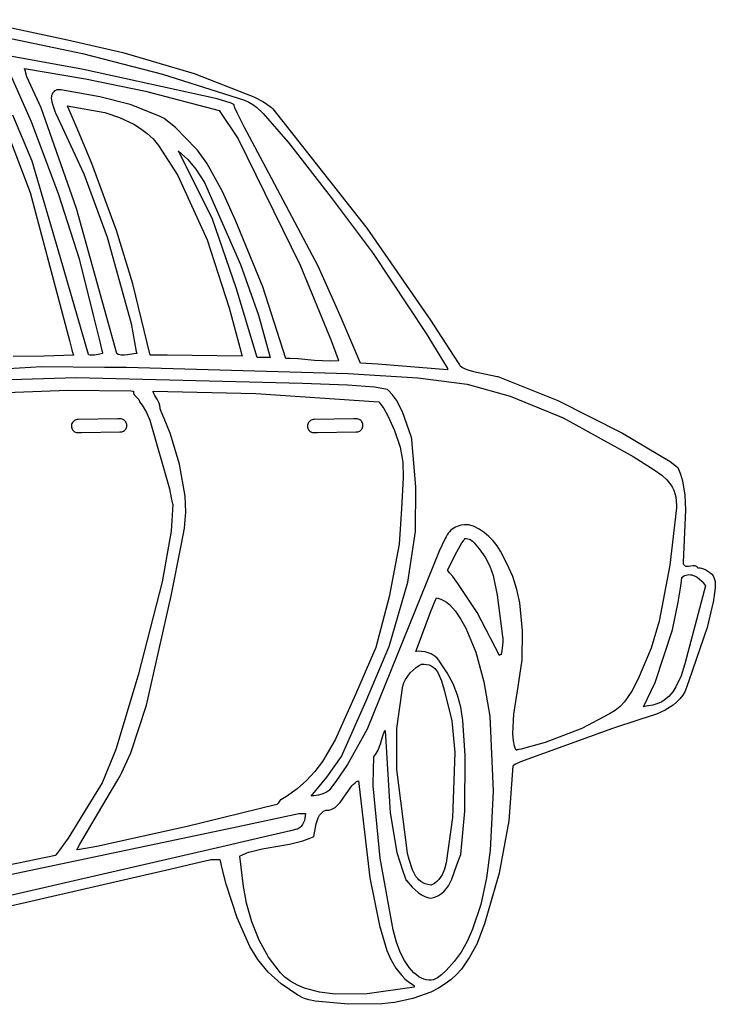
# Model space of a CAD drawing. Extents: x 21.3 to 51.6, y -34 to 34.1.
# Tile 117 of 117: x 45.9 to 48.8, y 29.1 to 33.2. Entities that reach past the tile are written whole.
import ezdxf

# ---------------------------------------------------------------- set-up
doc = ezdxf.new("R2010")
doc.units = 0

msp = doc.modelspace()

# ---------------------------------------------------------------- linework, layer by layer
at = {"layer": 'Layer 1', "color": 7, "linetype": 'CONTINUOUS'}
for p, q in [((45.690116, 33.225847), (46.08611, 33.14006)), ((46.154076, 33.015359), (45.472223, 33.137082)), ((45.819226, 33.151904), (46.149371, 33.082815)), ((46.08611, 33.14006), (46.320358, 33.087586)), ((46.149371, 33.082815), (46.488487, 32.994661)), ((46.320358, 33.087586), (46.621781, 32.997439)), ((45.837321, 33.008232), (45.931133, 32.794747)), ((45.903897, 33.018374), (45.903883, 33.018436)), ((45.903883, 33.018436), (45.903975, 33.018431)), ((45.903925, 33.018249), (45.903897, 33.018374)), ((45.904039, 33.01775), (45.903925, 33.018249)), ((45.903975, 33.018431), (46.16212, 32.975432)), ((45.904503, 33.015756), (45.904039, 33.01775)), ((45.9137, 32.984109), (45.904503, 33.015756)), ((46.719671, 32.890882), (46.154076, 33.015359)), ((46.488487, 32.994661), (46.835826, 32.88511)), ((46.621781, 32.997439), (46.874805, 32.899827)), ((45.974094, 32.853029), (45.9137, 32.984109)), ((46.16212, 32.975432), (46.416395, 32.923544)), ((46.018038, 32.904217), (46.017335, 32.900678)), ((46.01908, 32.907698), (46.018038, 32.904217)), ((46.020486, 32.911113), (46.01908, 32.907698)), ((46.022282, 32.914457), (46.020486, 32.911113)), ((46.024493, 32.917722), (46.022282, 32.914457)), ((46.027143, 32.920902), (46.024493, 32.917722)), ((46.03026, 32.923991), (46.027143, 32.920902)), ((46.03039, 32.924066), (46.0303, 32.924016)), ((46.030569, 32.924165), (46.03039, 32.924066)), ((46.031985, 32.924922), (46.030569, 32.924165)), ((46.03473, 32.926252), (46.031985, 32.924922)), ((46.040031, 32.928185), (46.03473, 32.926252)), ((46.042674, 32.928793), (46.040031, 32.928185)), ((46.045368, 32.929163), (46.042674, 32.928793)), ((46.051089, 32.929201), (46.045368, 32.929163)), ((46.057539, 32.928312), (46.051089, 32.929201)), ((46.22257, 32.898981), (46.057539, 32.928312)), ((46.416395, 32.923544), (46.728881, 32.840665)), ((46.017335, 32.900678), (46.016842, 32.893449)), ((46.016842, 32.893449), (46.017397, 32.886066)), ((46.017397, 32.886066), (46.018797, 32.87858)), ((46.018797, 32.87858), (46.023314, 32.863512)), ((46.023314, 32.863512), (46.033517, 32.834473)), ((46.084448, 32.861499), (46.243694, 32.832261)), ((46.084486, 32.861389), (46.084456, 32.861456)), ((46.084547, 32.861255), (46.084486, 32.861389)), ((46.084669, 32.860987), (46.084547, 32.861255)), ((46.084912, 32.86045), (46.084669, 32.860987)), ((46.085398, 32.859377), (46.084912, 32.86045)), ((46.351389, 32.8662), (46.22257, 32.898981)), ((46.475398, 32.817956), (46.351389, 32.8662)), ((46.779708, 32.872083), (46.719671, 32.890882)), ((46.787328, 32.868619), (46.779708, 32.872083)), ((46.789939, 32.86709), (46.787328, 32.868619)), ((46.789996, 32.867035), (46.789939, 32.86709)), ((46.790016, 32.86695), (46.789996, 32.867035)), ((46.790056, 32.866779), (46.790016, 32.86695)), ((46.794964, 32.852286), (46.790056, 32.866779)), ((46.835826, 32.88511), (46.853855, 32.877107)), ((46.853855, 32.877107), (46.870602, 32.867235)), ((46.870602, 32.867235), (46.886238, 32.85575)), ((46.874805, 32.899827), (46.916258, 32.878161)), ((46.916258, 32.878161), (46.945193, 32.858631)), ((45.935353, 32.626948), (45.853327, 32.821316)), ((46.124071, 32.426438), (45.974094, 32.853029)), ((46.033517, 32.834473), (46.034405, 32.831075)), ((46.034405, 32.831075), (46.03443, 32.83097)), ((46.034445, 32.830929), (46.155534, 32.57292)), ((46.100849, 32.824969), (46.085398, 32.859377)), ((46.131085, 32.755836), (46.100849, 32.824969)), ((46.243694, 32.832261), (46.305903, 32.81195)), ((46.728881, 32.840665), (46.808679, 32.720879)), ((46.804174, 32.831204), (46.794964, 32.852286)), ((46.833813, 32.771685), (46.804174, 32.831204)), ((46.886238, 32.85575), (46.914853, 32.828977)), ((46.914853, 32.828977), (47.018726, 32.708973)), ((46.945193, 32.858631), (46.950248, 32.854143)), ((46.950248, 32.854143), (46.955578, 32.84836)), ((46.955578, 32.84836), (47.354171, 32.343386)), ((45.813605, 32.794835), (45.927524, 32.494157)), ((45.931133, 32.794747), (46.047371, 32.485127)), ((46.305903, 32.81195), (46.366448, 32.783348)), ((46.366448, 32.783348), (46.395268, 32.765326)), ((46.495741, 32.806738), (46.475398, 32.817956)), ((46.543507, 32.768633), (46.495741, 32.806738)), ((46.188835, 32.616359), (46.131085, 32.755836)), ((46.395268, 32.765326), (46.422677, 32.744498)), ((46.422677, 32.744498), (46.448343, 32.720619)), ((46.630846, 32.679287), (46.543507, 32.768633)), ((46.926151, 32.600085), (46.833813, 32.771685)), ((46.448343, 32.720619), (46.471936, 32.693445)), ((46.471936, 32.693445), (46.552681, 32.565635)), ((46.808679, 32.720879), (47.072199, 32.186429)), ((47.018726, 32.708973), (47.020505, 32.707375)), ((47.020505, 32.707375), (47.020615, 32.707248)), ((47.020615, 32.707248), (47.202987, 32.473112)), ((46.555431, 32.669577), (46.555271, 32.669835)), ((46.555276, 32.66983), (46.595959, 32.633436)), ((46.55607, 32.668548), (46.555431, 32.669577)), ((46.558619, 32.664425), (46.55607, 32.668548)), ((46.563673, 32.656163), (46.558619, 32.664425)), ((46.699742, 32.380706), (46.563673, 32.656163)), ((46.636712, 32.672899), (46.630846, 32.679287)), ((46.676541, 32.617694), (46.636712, 32.672899)), ((46.05572, 32.217716), (45.935353, 32.626948)), ((46.292947, 32.333061), (46.188835, 32.616359)), ((46.595959, 32.633436), (46.629957, 32.592704)), ((46.742476, 32.498108), (46.676541, 32.617694)), ((46.155534, 32.57292), (46.253385, 32.304986)), ((46.629957, 32.592704), (46.666381, 32.5365)), ((47.148563, 32.18156), (46.926151, 32.600085)), ((46.552681, 32.565635), (46.67816, 32.292875)), ((46.666381, 32.5365), (46.818812, 32.189366)), ((45.927524, 32.494157), (46.093511, 31.866961)), ((46.047371, 32.485127), (46.135231, 32.212816)), ((46.79857, 32.372531), (46.742476, 32.498108)), ((47.202987, 32.473112), (47.381404, 32.235276)), ((46.294156, 31.81152), (46.124071, 32.426438)), ((46.801087, 32.090371), (46.699742, 32.380706)), ((46.912773, 32.093861), (46.79857, 32.372531)), ((46.363087, 32.106828), (46.292947, 32.333061)), ((47.354171, 32.343386), (47.624198, 31.95302)), ((46.253385, 32.304986), (46.354803, 31.939127)), ((46.67816, 32.292875), (46.770883, 32.005314)), ((47.381404, 32.235276), (47.605867, 31.897204)), ((46.174713, 31.807342), (46.05572, 32.217716)), ((46.135231, 32.212816), (46.194485, 31.97491)), ((46.818812, 32.189366), (46.894507, 31.974295)), ((47.072199, 32.186429), (47.203574, 31.867493)), ((47.22463, 32.011731), (47.148563, 32.18156)), ((46.435823, 31.804568), (46.363087, 32.106828)), ((46.889991, 31.794835), (46.801087, 32.090371)), ((47.010823, 31.790675), (46.912773, 32.093861)), ((46.770883, 32.005314), (46.810684, 31.859003)), ((47.224848, 32.011204), (47.22463, 32.011731)), ((47.245629, 31.962825), (47.224848, 32.011204)), ((46.194485, 31.97491), (46.224405, 31.855273)), ((46.894507, 31.974295), (46.944161, 31.794835)), ((47.327447, 31.771312), (47.245629, 31.962825)), ((47.624198, 31.95302), (47.719611, 31.80529)), ((46.354803, 31.939127), (46.377047, 31.821222)), ((46.093511, 31.866961), (46.104243, 31.82792)), ((47.203574, 31.867493), (47.232576, 31.786379)), ((47.605867, 31.897204), (47.694876, 31.751497)), ((46.104243, 31.82792), (46.109721, 31.808446)), ((46.224405, 31.855273), (46.230078, 31.831129)), ((46.230078, 31.831129), (46.232512, 31.820341)), ((46.232512, 31.820341), (46.233618, 31.815303)), ((46.377047, 31.821222), (46.37888, 31.811505)), ((46.810684, 31.859003), (46.820338, 31.822366)), ((46.820338, 31.822366), (46.825145, 31.804052)), ((45.986757, 31.80051), (45.854705, 31.800068)), ((46.110824, 31.804555), (45.986757, 31.80051)), ((46.109721, 31.808446), (46.110411, 31.806014)), ((46.110411, 31.806014), (46.110757, 31.804798)), ((46.110757, 31.804798), (46.1108, 31.804646)), ((46.1108, 31.804646), (46.110824, 31.804555)), ((46.174793, 31.807302), (46.174748, 31.807321)), ((46.174881, 31.807264), (46.174793, 31.807302)), ((46.176303, 31.806698), (46.174881, 31.807264)), ((46.182034, 31.80507), (46.176303, 31.806698)), ((46.187824, 31.804341), (46.182034, 31.80507)), ((46.193658, 31.804348), (46.187824, 31.804341)), ((46.19952, 31.804931), (46.193658, 31.804348)), ((46.222947, 31.809799), (46.19952, 31.804931)), ((46.234434, 31.8115), (46.222947, 31.809799)), ((46.233618, 31.815303), (46.234142, 31.812876)), ((46.234142, 31.812876), (46.234396, 31.811686)), ((46.234396, 31.811686), (46.234428, 31.811539)), ((46.294278, 31.811432), (46.294183, 31.811487)), ((46.300478, 31.808452), (46.294278, 31.811432)), ((46.306882, 31.806427), (46.300478, 31.808452)), ((46.313448, 31.80523), (46.306882, 31.806427)), ((46.326898, 31.804829), (46.313448, 31.80523)), ((46.340498, 31.806252), (46.326898, 31.804829)), ((46.366817, 31.810584), (46.340498, 31.806252)), ((46.378872, 31.8115), (46.366817, 31.810584)), ((46.435893, 31.804557), (46.435853, 31.804556)), ((46.435975, 31.80456), (46.435893, 31.804557)), ((46.436138, 31.804565), (46.435975, 31.80456)), ((46.436465, 31.804575), (46.436138, 31.804565)), ((46.446888, 31.804859), (46.436465, 31.804575)), ((46.46758, 31.805244), (46.446888, 31.804859)), ((46.508416, 31.805379), (46.46758, 31.805244)), ((46.826092, 31.800389), (46.508416, 31.805379)), ((46.825145, 31.804052), (46.825745, 31.801763)), ((46.825745, 31.801763), (46.826045, 31.800619)), ((46.826045, 31.800619), (46.826083, 31.800476)), ((46.826083, 31.800476), (46.826102, 31.800404)), ((46.89007, 31.794835), (46.889992, 31.794835)), ((46.891628, 31.794835), (46.89007, 31.794835)), ((46.936262, 31.794835), (46.891628, 31.794835)), ((46.943252, 31.794835), (46.936262, 31.794835)), ((46.943957, 31.794835), (46.943252, 31.794835)), ((46.944123, 31.794835), (46.943957, 31.794835)), ((47.011165, 31.790671), (47.01089, 31.790667)), ((47.028692, 31.790656), (47.011165, 31.790671)), ((47.06338, 31.78905), (47.028692, 31.790656)), ((47.13182, 31.782923), (47.06338, 31.78905)), ((47.200021, 31.779353), (47.13182, 31.782923)), ((47.234409, 31.780942), (47.200021, 31.779353)), ((47.232576, 31.786379), (47.23432, 31.781285)), ((47.23432, 31.781285), (47.234429, 31.780966)), ((47.719611, 31.80529), (47.74408, 31.768342)), ((45.706761, 31.74068), (45.97528, 31.756369)), ((45.97528, 31.756369), (46.242555, 31.754829)), ((46.242555, 31.754829), (46.251508, 31.754551)), ((46.251508, 31.754551), (46.252869, 31.754537)), ((46.252869, 31.754537), (46.267472, 31.754378)), ((46.267472, 31.754378), (46.335855, 31.753537)), ((46.335855, 31.753537), (47.274716, 31.72678)), ((47.327496, 31.771224), (47.327447, 31.771312)), ((47.328062, 31.771192), (47.327496, 31.771224)), ((47.401166, 31.76711), (47.328062, 31.771192)), ((47.695541, 31.743446), (47.401166, 31.76711)), ((47.694876, 31.751497), (47.69522, 31.750932)), ((47.69522, 31.750932), (47.695393, 31.750649)), ((47.695393, 31.750649), (47.695479, 31.750507)), ((47.695479, 31.750507), (47.69555, 31.75039)), ((47.69555, 31.750362), (47.69555, 31.750241)), ((47.69555, 31.750241), (47.69555, 31.749005)), ((47.69555, 31.749005), (47.69555, 31.745068)), ((47.69555, 31.745068), (47.69555, 31.743696)), ((47.69555, 31.743696), (47.69555, 31.743449)), ((47.74408, 31.768342), (47.747204, 31.763764)), ((47.747204, 31.763764), (47.748773, 31.761479)), ((47.748773, 31.761479), (47.749559, 31.760338)), ((47.749559, 31.760338), (47.749657, 31.760195)), ((47.749657, 31.760195), (47.749747, 31.760086)), ((47.749747, 31.760086), (47.760138, 31.752952)), ((47.760138, 31.752952), (47.771111, 31.747144)), ((47.771111, 31.747144), (47.782584, 31.74247)), ((47.782584, 31.74247), (47.806699, 31.735742)), ((47.806699, 31.735742), (47.906649, 31.715375)), ((46.122456, 31.708364), (45.797982, 31.699251)), ((47.081578, 31.684458), (46.122456, 31.708364)), ((47.274716, 31.72678), (47.569698, 31.708492)), ((47.569698, 31.708492), (47.779501, 31.682443)), ((47.906649, 31.715375), (47.910048, 31.714093)), ((47.910048, 31.714093), (48.163284, 31.61299)), ((45.555324, 31.63668), (46.086596, 31.656827)), ((46.086596, 31.656827), (46.354183, 31.653549)), ((46.354183, 31.653549), (46.362466, 31.65326)), ((46.362466, 31.65326), (46.364535, 31.653186)), ((46.364535, 31.653186), (46.364794, 31.653177)), ((46.364991, 31.653164), (46.364786, 31.650529)), ((46.364794, 31.653177), (46.364923, 31.653172)), ((46.364923, 31.653172), (46.364991, 31.653164)), ((46.448578, 31.652209), (46.448331, 31.653148)), ((46.44834, 31.653169), (46.884285, 31.642005)), ((46.449137, 31.650324), (46.448578, 31.652209)), ((47.272358, 31.678147), (47.081578, 31.684458)), ((47.386537, 31.66969), (47.272358, 31.678147)), ((47.441374, 31.660112), (47.386537, 31.66969)), ((47.441417, 31.660078), (47.441374, 31.660112)), ((47.441459, 31.66004), (47.441417, 31.660078)), ((47.441627, 31.659888), (47.441459, 31.66004)), ((47.444283, 31.657436), (47.441627, 31.659888)), ((47.463662, 31.636699), (47.444283, 31.657436)), ((47.779501, 31.682443), (47.961502, 31.631421)), ((46.364786, 31.650529), (46.364842, 31.648074)), ((46.364842, 31.648074), (46.365137, 31.645784)), ((46.365137, 31.645784), (46.365651, 31.643643)), ((46.365651, 31.643643), (46.366365, 31.641636)), ((46.366365, 31.641636), (46.367258, 31.639747)), ((46.367258, 31.639747), (46.369502, 31.636263)), ((46.369502, 31.636263), (46.372223, 31.633067)), ((46.372223, 31.633067), (46.384668, 31.620692)), ((46.384668, 31.620692), (46.387368, 31.617081)), ((46.387368, 31.617081), (46.389583, 31.613017)), ((46.389583, 31.613017), (46.390458, 31.610776)), ((46.390458, 31.610776), (46.391152, 31.608375)), ((46.452151, 31.642701), (46.449137, 31.650324)), ((46.45612, 31.634907), (46.452151, 31.642701)), ((46.465399, 31.618614), (46.45612, 31.634907)), ((46.473926, 31.601065), (46.465399, 31.618614)), ((46.884285, 31.642005), (47.405271, 31.607335)), ((47.480062, 31.614191), (47.463662, 31.636699)), ((47.505845, 31.565163), (47.480062, 31.614191)), ((47.961502, 31.631421), (48.185667, 31.539207)), ((48.163284, 31.61299), (48.438284, 31.47497)), ((46.391152, 31.608375), (46.391295, 31.607748)), ((46.391295, 31.607748), (46.391362, 31.60743)), ((46.391362, 31.60743), (46.391378, 31.60735)), ((46.391392, 31.607322), (46.402508, 31.592978)), ((46.402508, 31.592978), (46.420418, 31.562477)), ((46.476954, 31.5917), (46.473926, 31.601065)), ((46.478651, 31.581878), (46.476954, 31.5917)), ((46.478881, 31.57678), (46.478651, 31.581878)), ((46.478905, 31.576724), (46.478881, 31.57678)), ((46.479107, 31.576262), (46.478905, 31.576724)), ((46.479913, 31.574412), (46.479107, 31.576262)), ((46.483131, 31.566979), (46.479913, 31.574412)), ((47.405271, 31.607335), (47.425724, 31.5786)), ((47.425724, 31.5786), (47.443077, 31.548481)), ((46.111819, 31.525797), (46.108979, 31.522979)), ((46.115053, 31.528191), (46.111819, 31.525797)), ((46.118638, 31.530107), (46.115053, 31.528191)), ((46.122534, 31.531494), (46.118638, 31.530107)), ((46.1267, 31.532299), (46.122534, 31.531494)), ((46.13127, 31.532374), (46.1267, 31.532299)), ((46.299459, 31.535106), (46.13127, 31.532374)), ((46.309513, 31.53527), (46.299459, 31.535106)), ((46.313013, 31.535168), (46.309513, 31.53527)), ((46.317135, 31.534354), (46.313013, 31.535168)), ((46.321001, 31.532962), (46.317135, 31.534354)), ((46.324566, 31.531043), (46.321001, 31.532962)), ((46.327787, 31.528648), (46.324566, 31.531043)), ((46.330621, 31.525828), (46.327787, 31.528648)), ((46.333024, 31.522632), (46.330621, 31.525828)), ((46.420418, 31.562477), (46.434033, 31.530167)), ((46.434033, 31.530167), (46.517257, 31.239487)), ((46.495857, 31.53678), (46.483131, 31.566979)), ((46.520203, 31.474352), (46.495857, 31.53678)), ((47.112173, 31.52614), (47.109328, 31.523325)), ((47.11541, 31.528529), (47.112173, 31.52614)), ((47.118998, 31.53044), (47.11541, 31.528529)), ((47.122896, 31.531822), (47.118998, 31.53044)), ((47.127062, 31.532622), (47.122896, 31.531822)), ((47.131633, 31.532689), (47.127062, 31.532622)), ((47.299824, 31.535164), (47.131633, 31.532689)), ((47.309879, 31.535312), (47.299824, 31.535164)), ((47.313379, 31.535206), (47.309879, 31.535312)), ((47.3175, 31.534385), (47.313379, 31.535206)), ((47.321364, 31.532987), (47.3175, 31.534385)), ((47.324927, 31.531064), (47.321364, 31.532987)), ((47.328145, 31.528665), (47.324927, 31.531064)), ((47.330974, 31.525841), (47.328145, 31.528665)), ((47.333371, 31.522641), (47.330974, 31.525841)), ((47.443077, 31.548481), (47.470851, 31.485441)), ((47.542757, 31.460152), (47.505845, 31.565163)), ((48.185667, 31.539207), (48.483448, 31.375981)), ((46.102379, 31.508501), (46.102125, 31.504342)), ((46.102125, 31.504342), (46.102511, 31.500088)), ((46.103232, 31.512497), (46.102379, 31.508501)), ((46.102511, 31.500088), (46.103516, 31.496008)), ((46.104644, 31.516276), (46.103232, 31.512497)), ((46.103516, 31.496008), (46.105085, 31.492211)), ((46.106574, 31.519788), (46.104644, 31.516276)), ((46.105085, 31.492211), (46.107166, 31.488738)), ((46.108979, 31.522979), (46.106574, 31.519788)), ((46.107166, 31.488738), (46.109707, 31.485631)), ((46.109707, 31.485631), (46.112656, 31.482931)), ((46.32357, 31.483538), (46.32688, 31.485787)), ((46.32688, 31.485787), (46.32983, 31.488482)), ((46.32983, 31.488482), (46.332372, 31.491579)), ((46.332372, 31.491579), (46.334455, 31.495035)), ((46.334951, 31.51911), (46.333024, 31.522632)), ((46.334455, 31.495035), (46.336028, 31.498805)), ((46.336359, 31.515314), (46.334951, 31.51911)), ((46.336028, 31.498805), (46.337041, 31.502846)), ((46.337205, 31.511293), (46.336359, 31.515314)), ((46.337041, 31.502846), (46.337444, 31.507098)), ((46.337444, 31.507098), (46.337205, 31.511293)), ((47.102705, 31.508858), (47.102445, 31.5047)), ((47.102445, 31.5047), (47.102824, 31.500446)), ((47.103564, 31.512852), (47.102705, 31.508858)), ((47.102824, 31.500446), (47.103823, 31.496365)), ((47.104983, 31.516629), (47.103564, 31.512852)), ((47.103823, 31.496365), (47.105387, 31.492566)), ((47.106918, 31.520138), (47.104983, 31.516629)), ((47.105387, 31.492566), (47.107464, 31.48909)), ((47.109328, 31.523325), (47.106918, 31.520138)), ((47.107464, 31.48909), (47.11, 31.485979)), ((47.11, 31.485979), (47.112944, 31.483275)), ((47.323858, 31.483562), (47.327171, 31.485806)), ((47.327171, 31.485806), (47.330126, 31.488496)), ((47.330126, 31.488496), (47.332672, 31.491589)), ((47.332672, 31.491589), (47.334759, 31.495042)), ((47.335293, 31.519118), (47.333371, 31.522641)), ((47.334759, 31.495042), (47.336338, 31.49881)), ((47.336695, 31.51532), (47.335293, 31.519118)), ((47.336338, 31.49881), (47.337356, 31.50285)), ((47.337533, 31.511297), (47.336695, 31.51532)), ((47.337356, 31.50285), (47.337765, 31.507102)), ((47.337765, 31.507102), (47.337533, 31.511297)), ((47.470851, 31.485441), (47.494803, 31.415297)), ((46.112656, 31.482931), (46.115959, 31.48068)), ((46.115959, 31.48068), (46.119566, 31.478918)), ((46.119566, 31.478918), (46.123423, 31.477688)), ((46.123423, 31.477688), (46.127479, 31.47703)), ((46.127479, 31.47703), (46.131681, 31.476985)), ((46.131681, 31.476985), (46.144564, 31.477296)), ((46.144564, 31.477296), (46.307747, 31.479878)), ((46.307747, 31.479878), (46.31199, 31.479905)), ((46.31199, 31.479905), (46.316075, 31.480554)), ((46.316075, 31.480554), (46.319952, 31.481779)), ((46.319952, 31.481779), (46.32357, 31.483538)), ((46.560921, 31.343335), (46.520203, 31.474352)), ((47.112944, 31.483275), (47.116244, 31.481018)), ((47.116244, 31.481018), (47.119848, 31.479251)), ((47.119848, 31.479251), (47.123703, 31.478014)), ((47.123703, 31.478014), (47.127758, 31.477349)), ((47.127758, 31.477349), (47.13196, 31.477299)), ((47.13196, 31.477299), (47.144844, 31.47759)), ((47.144844, 31.47759), (47.308031, 31.479929)), ((47.308031, 31.479929), (47.312273, 31.479949)), ((47.312273, 31.479949), (47.316358, 31.48059)), ((47.316358, 31.48059), (47.320237, 31.481809)), ((47.320237, 31.481809), (47.323858, 31.483562)), ((47.542775, 31.46007), (47.542757, 31.460152)), ((47.542797, 31.459858), (47.542775, 31.46007)), ((47.542841, 31.459434), (47.542797, 31.459858)), ((47.54424, 31.44596), (47.542841, 31.459434)), ((47.561852, 31.247426), (47.54424, 31.44596)), ((48.438284, 31.47497), (48.639603, 31.354589)), ((47.494803, 31.415297), (47.506488, 31.351349)), ((48.483448, 31.375981), (48.571717, 31.319474)), ((46.584262, 31.207836), (46.560921, 31.343335)), ((47.506488, 31.351349), (47.508837, 31.286275)), ((48.571717, 31.319474), (48.604494, 31.297249)), ((48.639603, 31.354589), (48.667235, 31.333643)), ((48.667235, 31.333643), (48.669871, 31.331385)), ((48.669871, 31.331385), (48.671118, 31.330287)), ((48.671118, 31.330287), (48.671723, 31.329747)), ((48.671723, 31.329747), (48.671873, 31.329612)), ((48.671873, 31.329612), (48.671992, 31.329431)), ((48.671992, 31.329431), (48.683121, 31.301302)), ((47.508837, 31.286275), (47.500593, 31.153932)), ((48.604494, 31.297249), (48.626059, 31.276875)), ((48.626059, 31.276875), (48.643053, 31.256112)), ((48.683121, 31.301302), (48.691565, 31.272367)), ((46.517257, 31.239487), (46.525305, 31.200204)), ((47.560992, 31.057835), (47.561852, 31.247426)), ((48.643053, 31.256112), (48.649828, 31.244881)), ((48.649828, 31.244881), (48.655449, 31.232708)), ((48.691565, 31.272367), (48.701636, 31.212467)), ((46.525305, 31.200204), (46.529723, 31.180658)), ((46.586885, 31.139805), (46.584262, 31.207836)), ((48.655449, 31.232708), (48.659913, 31.219311)), ((48.659913, 31.219311), (48.663217, 31.20441)), ((48.663217, 31.20441), (48.666333, 31.168966)), ((48.701636, 31.212467), (48.704674, 31.150507)), ((46.53166, 31.172557), (46.524982, 31.060056)), ((46.529723, 31.180658), (46.530887, 31.175786)), ((46.530887, 31.175786), (46.531479, 31.173352)), ((46.531479, 31.173352), (46.531628, 31.172744)), ((46.531628, 31.172744), (46.531646, 31.172668)), ((46.531656, 31.17263), (46.53166, 31.172557)), ((47.500593, 31.153932), (47.49067, 31.004415)), ((48.666381, 31.158725), (48.638771, 30.915073)), ((48.666333, 31.168966), (48.666381, 31.158725)), ((48.704674, 31.150507), (48.699532, 31.023509)), ((46.582126, 31.072333), (46.586885, 31.139805)), ((46.568974, 31.00598), (46.582126, 31.072333)), ((47.715852, 31.068353), (47.709721, 31.063181)), ((47.722407, 31.072875), (47.715852, 31.068353)), ((47.72934, 31.076748), (47.722407, 31.072875)), ((47.736603, 31.079974), (47.72934, 31.076748)), ((47.751939, 31.084493), (47.736603, 31.079974)), ((47.768042, 31.086447), (47.751939, 31.084493)), ((47.784542, 31.085853), (47.768042, 31.086447)), ((47.801067, 31.082726), (47.784542, 31.085853)), ((47.806555, 31.080553), (47.801067, 31.082726)), ((47.830224, 31.06841), (47.806555, 31.080553)), ((47.851871, 31.054128), (47.830224, 31.06841)), ((46.524982, 31.060056), (46.486934, 30.845187)), ((47.527868, 30.843541), (47.560992, 31.057835)), ((47.686035, 31.028396), (47.660716, 30.97497)), ((47.690365, 31.035945), (47.686035, 31.028396)), ((47.694336, 31.04374), (47.690365, 31.035945)), ((47.698917, 31.050876), (47.694336, 31.04374)), ((47.704061, 31.057356), (47.698917, 31.050876)), ((47.709721, 31.063181), (47.704061, 31.057356)), ((47.766368, 31.023995), (47.767912, 31.026316)), ((47.767912, 31.026316), (47.768691, 31.027475)), ((47.768691, 31.027475), (47.769083, 31.028054)), ((47.769083, 31.028054), (47.769132, 31.028127)), ((47.769132, 31.028127), (47.769156, 31.028163)), ((47.769162, 31.02817), (47.775741, 31.02829)), ((47.775741, 31.02829), (47.781772, 31.027524)), ((47.781772, 31.027524), (47.787307, 31.02597)), ((47.787307, 31.02597), (47.7924, 31.023726)), ((47.87165, 31.037653), (47.851871, 31.054128)), ((47.889715, 31.01893), (47.87165, 31.037653)), ((46.525497, 30.785913), (46.568974, 31.00598)), ((47.49067, 31.004415), (47.448964, 30.782231)), ((47.735962, 30.971887), (47.757458, 31.009963)), ((47.757458, 31.009963), (47.763333, 31.019336)), ((47.763333, 31.019336), (47.766368, 31.023995)), ((47.7924, 31.023726), (47.797103, 31.02089)), ((47.797103, 31.02089), (47.801466, 31.01756)), ((47.801466, 31.01756), (47.809387, 31.009813)), ((47.809387, 31.009813), (47.830271, 30.98511)), ((47.830271, 30.98511), (47.855617, 30.949013)), ((47.906223, 30.997906), (47.889715, 31.01893)), ((47.921326, 30.974526), (47.906223, 30.997906)), ((48.699532, 31.023509), (48.696289, 30.960021)), ((47.660716, 30.97497), (47.355321, 30.220662)), ((47.695555, 30.894848), (47.735962, 30.971887)), ((47.855617, 30.949013), (47.874932, 30.911063)), ((47.948325, 30.919938), (47.921326, 30.974526)), ((48.696289, 30.960021), (48.69558, 30.92862)), ((47.874932, 30.911063), (47.889263, 30.871498)), ((47.972494, 30.86741), (47.948325, 30.919938)), ((48.638771, 30.915073), (48.593141, 30.67904)), ((48.695552, 30.922769), (48.69555, 30.921795)), ((48.69555, 30.921795), (48.69555, 30.921308)), ((48.69555, 30.921308), (48.695566, 30.921194)), ((48.695557, 30.924717), (48.695552, 30.922769)), ((48.69558, 30.92862), (48.695557, 30.924717)), ((48.695566, 30.921194), (48.697211, 30.918471)), ((48.697211, 30.918471), (48.698987, 30.916241)), ((48.698987, 30.916241), (48.700887, 30.914466)), ((48.700887, 30.914466), (48.702899, 30.913103)), ((48.702899, 30.913103), (48.705014, 30.912113)), ((48.705014, 30.912113), (48.707223, 30.911455)), ((48.707223, 30.911455), (48.709515, 30.911089)), ((48.709515, 30.911089), (48.71188, 30.910975)), ((48.71188, 30.910975), (48.716791, 30.91134)), ((48.716791, 30.91134), (48.737398, 30.914786)), ((48.737398, 30.914786), (48.739919, 30.914775)), ((48.739919, 30.914775), (48.742396, 30.91453)), ((48.742396, 30.91453), (48.744817, 30.914012)), ((48.744817, 30.914012), (48.747174, 30.91318)), ((48.747174, 30.91318), (48.749455, 30.911995)), ((48.749455, 30.911995), (48.751653, 30.910415)), ((48.751653, 30.910415), (48.753756, 30.9084)), ((48.753756, 30.9084), (48.755755, 30.905909)), ((48.755755, 30.905909), (48.756237, 30.905208)), ((48.756237, 30.905208), (48.756475, 30.904845)), ((48.756475, 30.904845), (48.756594, 30.90466)), ((48.756594, 30.90466), (48.756653, 30.904567)), ((48.756653, 30.904567), (48.756692, 30.904557)), ((48.756692, 30.904557), (48.761947, 30.904614)), ((48.761947, 30.904614), (48.767027, 30.904188)), ((48.767027, 30.904188), (48.771945, 30.903319)), ((48.771945, 30.903319), (48.781356, 30.900407)), ((48.781356, 30.900407), (48.790293, 30.896195)), ((47.695682, 30.894684), (47.695586, 30.894796)), ((47.695873, 30.89446), (47.695682, 30.894684)), ((47.697399, 30.892666), (47.695873, 30.89446)), ((47.700428, 30.889067), (47.697399, 30.892666)), ((47.706403, 30.881832), (47.700428, 30.889067)), ((47.718038, 30.867217), (47.706403, 30.881832)), ((47.740226, 30.83749), (47.718038, 30.867217)), ((47.889263, 30.871498), (47.907158, 30.788487)), ((47.990503, 30.812571), (47.972494, 30.86741)), ((48.687899, 30.848316), (48.689875, 30.863346)), ((48.689875, 30.863346), (48.689935, 30.863816)), ((48.689935, 30.863816), (48.689965, 30.864051)), ((48.689965, 30.864051), (48.68998, 30.864169)), ((48.68998, 30.864169), (48.689988, 30.864227)), ((48.689996, 30.864284), (48.695805, 30.868442)), ((48.695805, 30.868442), (48.701697, 30.871572)), ((48.701697, 30.871572), (48.707645, 30.87374)), ((48.707645, 30.87374), (48.713621, 30.87501)), ((48.713621, 30.87501), (48.7196, 30.875448)), ((48.7196, 30.875448), (48.725553, 30.875118)), ((48.725553, 30.875118), (48.731454, 30.874084)), ((48.731454, 30.874084), (48.737277, 30.872412)), ((48.737277, 30.872412), (48.742995, 30.870168)), ((48.742995, 30.870168), (48.754006, 30.864217)), ((48.754006, 30.864217), (48.764272, 30.856752)), ((48.790293, 30.896195), (48.807209, 30.885131)), ((48.807209, 30.885131), (48.815417, 30.878911)), ((48.815417, 30.878911), (48.815928, 30.878518)), ((48.815928, 30.878518), (48.816184, 30.878321)), ((48.816184, 30.878321), (48.816312, 30.878223)), ((48.816312, 30.878223), (48.816375, 30.878174)), ((48.816375, 30.878174), (48.816418, 30.878123)), ((48.816418, 30.878123), (48.821451, 30.870701)), ((48.821451, 30.870701), (48.825317, 30.862947)), ((48.825317, 30.862947), (48.82813, 30.854905)), ((46.486934, 30.845187), (46.385121, 30.450182)), ((47.448689, 30.570901), (47.527868, 30.843541)), ((47.821726, 30.715095), (47.740226, 30.83749)), ((48.6739, 30.75863), (48.683647, 30.818315)), ((48.683647, 30.818315), (48.687899, 30.848316)), ((48.789991, 30.828169), (48.702037, 30.497963)), ((48.764272, 30.856752), (48.77358, 30.848292)), ((48.77358, 30.848292), (48.781715, 30.839354)), ((48.781715, 30.839354), (48.789991, 30.828169)), ((48.831152, 30.820805), (48.826519, 30.785852)), ((48.82813, 30.854905), (48.830006, 30.846623)), ((48.830006, 30.846623), (48.831058, 30.838148)), ((48.831058, 30.838148), (48.831152, 30.820805)), ((46.420892, 30.322501), (46.525497, 30.785913)), ((47.448964, 30.782231), (47.391685, 30.566909)), ((47.648358, 30.77471), (47.649664, 30.776718)), ((47.649664, 30.776718), (47.649699, 30.776762)), ((47.649722, 30.776783), (47.655698, 30.775808)), ((47.655698, 30.775808), (47.667718, 30.772192)), ((47.907158, 30.788487), (47.929189, 30.613655)), ((48.003031, 30.755748), (47.990503, 30.812571)), ((48.826519, 30.785852), (48.823628, 30.768989)), ((47.624145, 30.716882), (47.646708, 30.771618)), ((47.646708, 30.771618), (47.648358, 30.77471)), ((47.667718, 30.772192), (47.679798, 30.766401)), ((47.679798, 30.766401), (47.691898, 30.758486)), ((47.691898, 30.758486), (47.703982, 30.748503)), ((47.703982, 30.748503), (47.727951, 30.722544)), ((48.01437, 30.637446), (48.003031, 30.755748)), ((48.649125, 30.641117), (48.6739, 30.75863)), ((48.823255, 30.766617), (48.796269, 30.651553)), ((48.823628, 30.768989), (48.823255, 30.766617)), ((47.568864, 30.567817), (47.624145, 30.716882)), ((47.727951, 30.722544), (47.751403, 30.688952)), ((47.916379, 30.533733), (47.821726, 30.715095)), ((47.751403, 30.688952), (47.774037, 30.648155)), ((48.593141, 30.67904), (48.559038, 30.564429)), ((48.796269, 30.651553), (48.72028, 30.430417)), ((47.774037, 30.648155), (47.815647, 30.546666)), ((47.929189, 30.613655), (47.930364, 30.606556)), ((48.011953, 30.5151), (48.01437, 30.637446)), ((48.575944, 30.418278), (48.649125, 30.641117)), ((47.391685, 30.566909), (47.305794, 30.368263)), ((47.351939, 30.340807), (47.447663, 30.568486)), ((47.447663, 30.568486), (47.448689, 30.570901)), ((47.562217, 30.550398), (47.568864, 30.567817)), ((47.929389, 30.576085), (47.924411, 30.544575)), ((47.930813, 30.591581), (47.929389, 30.576085)), ((47.930364, 30.606556), (47.930813, 30.591581)), ((47.562381, 30.550416), (47.562248, 30.550398)), ((47.562945, 30.550485), (47.562381, 30.550416)), ((47.565198, 30.550706), (47.562945, 30.550485)), ((47.573635, 30.551079), (47.565198, 30.550706)), ((47.58623, 30.550589), (47.573635, 30.551079)), ((47.601688, 30.548312), (47.58623, 30.550589)), ((47.618709, 30.543323), (47.601688, 30.548312)), ((47.627401, 30.539524), (47.618709, 30.543323)), ((47.635998, 30.5347), (47.627401, 30.539524)), ((47.644336, 30.528736), (47.635998, 30.5347)), ((47.652255, 30.521518), (47.644336, 30.528736)), ((47.815647, 30.546666), (47.850373, 30.421506)), ((47.916442, 30.533789), (47.916404, 30.533751)), ((47.91652, 30.533867), (47.916442, 30.533789)), ((47.916684, 30.534029), (47.91652, 30.533867)), ((47.918323, 30.535482), (47.916684, 30.534029)), ((47.919321, 30.53615), (47.918323, 30.535482)), ((47.919853, 30.536426), (47.919321, 30.53615)), ((47.920404, 30.536648), (47.919853, 30.536426)), ((47.92097, 30.536802), (47.920404, 30.536648)), ((47.921549, 30.536878), (47.92097, 30.536802)), ((47.922136, 30.536861), (47.921549, 30.536878)), ((47.922432, 30.536815), (47.922136, 30.536861)), ((47.922729, 30.536741), (47.922432, 30.536815)), ((47.923027, 30.536638), (47.922729, 30.536741)), ((47.923326, 30.536504), (47.923027, 30.536638)), ((47.923359, 30.536781), (47.92333, 30.536539)), ((47.924411, 30.544575), (47.923359, 30.536781)), ((48.559038, 30.564429), (48.504081, 30.434651)), ((47.563403, 30.48223), (47.577262, 30.491543)), ((47.577262, 30.491543), (47.584375, 30.495491)), ((47.584375, 30.495491), (47.585269, 30.495949)), ((47.585269, 30.495949), (47.585717, 30.496174)), ((47.585717, 30.496174), (47.585773, 30.496202)), ((47.585832, 30.496229), (47.597775, 30.496694)), ((47.597775, 30.496694), (47.608568, 30.495612)), ((47.608568, 30.495612), (47.618289, 30.493102)), ((47.618289, 30.493102), (47.627016, 30.489285)), ((47.627016, 30.489285), (47.634825, 30.48428)), ((47.634825, 30.48428), (47.641793, 30.478207)), ((47.659592, 30.512928), (47.652255, 30.521518)), ((47.661024, 30.510928), (47.659592, 30.512928)), ((47.69427, 30.460088), (47.661024, 30.510928)), ((47.994086, 30.392299), (48.011953, 30.5151)), ((48.702037, 30.497963), (48.685996, 30.447147)), ((46.385121, 30.450182), (46.290684, 30.135342)), ((47.518531, 30.432032), (47.527546, 30.445873)), ((47.527546, 30.445873), (47.538236, 30.45907)), ((47.538236, 30.45907), (47.550292, 30.471297)), ((47.550292, 30.471297), (47.563403, 30.48223)), ((47.641793, 30.478207), (47.647999, 30.471186)), ((47.647999, 30.471186), (47.653519, 30.463336)), ((47.653519, 30.463336), (47.662812, 30.445632)), ((47.662812, 30.445632), (47.67029, 30.426052)), ((47.719768, 30.41264), (47.69427, 30.460088)), ((48.685996, 30.447147), (48.664302, 30.399866)), ((47.505348, 30.396736), (47.506761, 30.403712)), ((47.506761, 30.403712), (47.511499, 30.41787)), ((47.511499, 30.41787), (47.518531, 30.432032)), ((47.67029, 30.426052), (47.68305, 30.382339)), ((47.73868, 30.365262), (47.719768, 30.41264)), ((47.850373, 30.421506), (47.875806, 30.276105)), ((48.504081, 30.434651), (48.477319, 30.382599)), ((48.526107, 30.315671), (48.575944, 30.418278)), ((48.664302, 30.399866), (48.650412, 30.378783)), ((48.72028, 30.430417), (48.702958, 30.381915)), ((47.305794, 30.368263), (47.220043, 30.17525)), ((47.481031, 30.224539), (47.504771, 30.394088)), ((47.504771, 30.394088), (47.505348, 30.396736)), ((47.68305, 30.382339), (47.714275, 30.255953)), ((47.752164, 30.314632), (47.73868, 30.365262)), ((47.97727, 30.28509), (47.994086, 30.392299)), ((48.477319, 30.382599), (48.445724, 30.336625)), ((48.634, 30.360062), (48.614697, 30.344195)), ((48.650412, 30.378783), (48.634, 30.360062)), ((48.6928, 30.364927), (48.680824, 30.349556)), ((48.702958, 30.381915), (48.6928, 30.364927)), ((46.353513, 30.121277), (46.420892, 30.322501)), ((47.251678, 30.114901), (47.351939, 30.340807)), ((48.427239, 30.316853), (48.406494, 30.299724)), ((48.445724, 30.336625), (48.427239, 30.316853)), ((48.545421, 30.319294), (48.527429, 30.315918)), ((48.548012, 30.31978), (48.545421, 30.319294)), ((48.548262, 30.319827), (48.548012, 30.31978)), ((48.565939, 30.322998), (48.548262, 30.319827)), ((48.579513, 30.326826), (48.565939, 30.322998)), ((48.592133, 30.331676), (48.579513, 30.326826)), ((48.603845, 30.337487), (48.592133, 30.331676)), ((48.614697, 30.344195), (48.603845, 30.337487)), ((48.652255, 30.323227), (48.618915, 30.302066)), ((48.66724, 30.335691), (48.652255, 30.323227)), ((48.680824, 30.349556), (48.66724, 30.335691)), ((47.76138, 30.257427), (47.752164, 30.314632)), ((47.875806, 30.276105), (47.889991, 29.958728)), ((47.973664, 30.202079), (47.97727, 30.28509)), ((48.383141, 30.285611), (48.264805, 30.224498)), ((48.406494, 30.299724), (48.383141, 30.285611)), ((48.58247, 30.285212), (48.506928, 30.260981)), ((48.526169, 30.315681), (48.526114, 30.315671)), ((48.52642, 30.315728), (48.526169, 30.315681)), ((48.527429, 30.315918), (48.52642, 30.315728)), ((48.618915, 30.302066), (48.58247, 30.285212)), ((47.714275, 30.255953), (47.727776, 30.12184)), ((47.771652, 30.110005), (47.76138, 30.257427)), ((48.506928, 30.260981), (48.395662, 30.22382)), ((47.355321, 30.220662), (47.27263, 30.070966)), ((47.412868, 30.162808), (47.422436, 30.193311)), ((47.422436, 30.193311), (47.428191, 30.208221)), ((47.428191, 30.208221), (47.431578, 30.215504)), ((47.431578, 30.215504), (47.431634, 30.215617)), ((47.431662, 30.215646), (47.452486, 29.867146)), ((47.48161, 30.050693), (47.481031, 30.224539)), ((47.975751, 30.171291), (47.973664, 30.202079)), ((48.395662, 30.22382), (48.005133, 30.08211)), ((48.264805, 30.224498), (48.11044, 30.164955)), ((47.220043, 30.17525), (47.165942, 30.084393)), ((47.401829, 30.132702), (47.412868, 30.162808)), ((47.979865, 30.148524), (47.975751, 30.171291)), ((48.11044, 30.164955), (48.028135, 30.141522)), ((46.290684, 30.135342), (46.232696, 29.993948)), ((46.314554, 30.035371), (46.353513, 30.121277)), ((47.246564, 30.105789), (47.251678, 30.114901)), ((47.384443, 30.104567), (47.394234, 30.11829)), ((47.394234, 30.11829), (47.401829, 30.132702)), ((47.727776, 30.12184), (47.717424, 29.847572)), ((47.769367, 29.874368), (47.771652, 30.110005)), ((47.982549, 30.140354), (47.979865, 30.148524)), ((47.984025, 30.137108), (47.982549, 30.140354)), ((47.98558, 30.134435), (47.984025, 30.137108)), ((47.987209, 30.132345), (47.98558, 30.134435)), ((47.98727, 30.13235), (47.987209, 30.132345)), ((47.987374, 30.132371), (47.98727, 30.13235)), ((47.987533, 30.132403), (47.987374, 30.132371)), ((47.98785, 30.132467), (47.987533, 30.132403)), ((47.988486, 30.132596), (47.98785, 30.132467)), ((47.989756, 30.132855), (47.988486, 30.132596)), ((47.992299, 30.13338), (47.989756, 30.132855)), ((47.997394, 30.134453), (47.992299, 30.13338)), ((48.007611, 30.136691), (47.997394, 30.134453)), ((48.028135, 30.141522), (48.007611, 30.136691)), ((47.165942, 30.084393), (47.134215, 30.04234)), ((47.185034, 30.017677), (47.246564, 30.105789)), ((47.27263, 30.070966), (47.223432, 29.999592)), ((47.38184, 30.056625), (47.383737, 30.094413)), ((47.383737, 30.094413), (47.384383, 30.103835)), ((47.384383, 30.103835), (47.384426, 30.104423)), ((47.384426, 30.104423), (47.384433, 30.10452)), ((47.384433, 30.10452), (47.384443, 30.104567)), ((47.97399, 30.066217), (47.97349, 30.06581)), ((47.975159, 30.067082), (47.97399, 30.066217)), ((47.981994, 30.071172), (47.975159, 30.067082)), ((48.005133, 30.08211), (47.981994, 30.071172)), ((46.298245, 30.006669), (46.309675, 30.026203)), ((46.309675, 30.026203), (46.314554, 30.035371)), ((47.134215, 30.04234), (47.098658, 30.003284)), ((47.381155, 29.980634), (47.38184, 30.056625)), ((47.524555, 29.706936), (47.48161, 30.050693)), ((47.973325, 30.065592), (47.956124, 29.833183)), ((47.973373, 30.06571), (47.973325, 30.065592)), ((47.97349, 30.06581), (47.973373, 30.06571)), ((46.232696, 29.993948), (46.088738, 29.758776)), ((46.249566, 29.923479), (46.298245, 30.006669)), ((47.098658, 30.003284), (47.058737, 29.967787)), ((47.117796, 29.937921), (47.185034, 30.017677)), ((47.223432, 29.999592), (47.196329, 29.964231)), ((47.290905, 29.981442), (47.297401, 29.988434)), ((47.297401, 29.988434), (47.304123, 29.994393)), ((47.304123, 29.994393), (47.311126, 29.999136)), ((47.311126, 29.999136), (47.31475, 30.000993)), ((47.31475, 30.000993), (47.318464, 30.002476)), ((47.318464, 30.002476), (47.36633, 29.591385)), ((47.058737, 29.967787), (47.013918, 29.936408)), ((47.149117, 29.94198), (47.129326, 29.939099)), ((47.168016, 29.946996), (47.149117, 29.94198)), ((47.177054, 29.95073), (47.168016, 29.946996)), ((47.185776, 29.955507), (47.177054, 29.95073)), ((47.194153, 29.961498), (47.185776, 29.955507)), ((47.194189, 29.96154), (47.194153, 29.961498)), ((47.194244, 29.961609), (47.194189, 29.96154)), ((47.194354, 29.961747), (47.194244, 29.961609)), ((47.194574, 29.962023), (47.194354, 29.961747)), ((47.196329, 29.964231), (47.194574, 29.962023)), ((47.241052, 29.91091), (47.266297, 29.947104)), ((47.266297, 29.947104), (47.290905, 29.981442)), ((47.410402, 29.674159), (47.381155, 29.980634)), ((47.889991, 29.958728), (47.87709, 29.708223)), ((46.138308, 29.733343), (46.249566, 29.923479)), ((46.973263, 29.901769), (46.592275, 29.808438)), ((46.973326, 29.901784), (46.973263, 29.901769)), ((46.973425, 29.901923), (46.973345, 29.90181)), ((46.974305, 29.903154), (46.973425, 29.901923)), ((46.977968, 29.908282), (46.974305, 29.903154)), ((46.986242, 29.919865), (46.977968, 29.908282)), ((46.987118, 29.921092), (46.986242, 29.919865)), ((46.987197, 29.921203), (46.987118, 29.921092)), ((46.987341, 29.921294), (46.987243, 29.921243)), ((46.987538, 29.921398), (46.987341, 29.921294)), ((46.987932, 29.921605), (46.987538, 29.921398)), ((46.989505, 29.922438), (46.987932, 29.921605)), ((47.013918, 29.936408), (46.989505, 29.922438)), ((47.117815, 29.937898), (47.117775, 29.937894)), ((47.117895, 29.937906), (47.117815, 29.937898)), ((47.119173, 29.938034), (47.117895, 29.937906)), ((47.129326, 29.939099), (47.119173, 29.938034)), ((47.227138, 29.895719), (47.241052, 29.91091)), ((46.788675, 29.804743), (47.066525, 29.864018)), ((47.066525, 29.864018), (47.067459, 29.864217)), ((47.067459, 29.864217), (47.067694, 29.864267)), ((47.067694, 29.864267), (47.067752, 29.86428)), ((47.067796, 29.864284), (47.067884, 29.864284)), ((47.067884, 29.864284), (47.068825, 29.864284)), ((47.068825, 29.864284), (47.094161, 29.864284)), ((47.094161, 29.864284), (47.091881, 29.844296)), ((47.153766, 29.856402), (47.15738, 29.861336)), ((47.15738, 29.861336), (47.161468, 29.865874)), ((47.161468, 29.865874), (47.166068, 29.869978)), ((47.166068, 29.869978), (47.171223, 29.873611)), ((47.171223, 29.873611), (47.176971, 29.876734)), ((47.176971, 29.876734), (47.18008, 29.878093)), ((47.18008, 29.878093), (47.18018, 29.878133)), ((47.18018, 29.878133), (47.180229, 29.878153)), ((47.180284, 29.878168), (47.185218, 29.87777)), ((47.185218, 29.87777), (47.189997, 29.877838)), ((47.189997, 29.877838), (47.194628, 29.87835)), ((47.194628, 29.87835), (47.199118, 29.879283)), ((47.199118, 29.879283), (47.203473, 29.880615)), ((47.203473, 29.880615), (47.211804, 29.884385)), ((47.211804, 29.884385), (47.219675, 29.88948)), ((47.219675, 29.88948), (47.227138, 29.895719)), ((47.452486, 29.867146), (47.481955, 29.698877)), ((47.752498, 29.690685), (47.769367, 29.874368)), ((47.081993, 29.816635), (47.079355, 29.812687)), ((47.086347, 29.825221), (47.081993, 29.816635)), ((47.089594, 29.834522), (47.086347, 29.825221)), ((47.091881, 29.844296), (47.089594, 29.834522)), ((47.130272, 29.767068), (47.139755, 29.820617)), ((47.139755, 29.820617), (47.143232, 29.833469)), ((47.143232, 29.833469), (47.147794, 29.845498)), ((47.147794, 29.845498), (47.153766, 29.856402)), ((47.717424, 29.847572), (47.691141, 29.655296)), ((47.956124, 29.833183), (47.914693, 29.6108)), ((44.965779, 29.421964), (46.788675, 29.804743)), ((46.592275, 29.808438), (46.209666, 29.724037)), ((47.03084, 29.790605), (46.854031, 29.749273)), ((47.057693, 29.796882), (47.03084, 29.790605)), ((47.060236, 29.797476), (47.057693, 29.796882)), ((47.06076, 29.797599), (47.060236, 29.797476)), ((47.06081, 29.79761), (47.06076, 29.797599)), ((47.065305, 29.799905), (47.060826, 29.797614)), ((47.069379, 29.802588), (47.065305, 29.799905)), ((47.073067, 29.805633), (47.069379, 29.802588)), ((47.076386, 29.809009), (47.073067, 29.805633)), ((47.079355, 29.812687), (47.076386, 29.809009)), ((46.088738, 29.758776), (46.047655, 29.703323)), ((46.126216, 29.712678), (46.138308, 29.733343)), ((46.835066, 29.744907), (46.776617, 29.731564)), ((46.854031, 29.749273), (46.835066, 29.744907)), ((46.910528, 29.713864), (47.026443, 29.734616)), ((47.026443, 29.734616), (47.082867, 29.748775)), ((47.082867, 29.748775), (47.110069, 29.758304)), ((47.110069, 29.758304), (47.123339, 29.763869)), ((47.123339, 29.763869), (47.129882, 29.766875)), ((47.129882, 29.766875), (47.130085, 29.766971)), ((47.130085, 29.766971), (47.130187, 29.767019)), ((47.130187, 29.767019), (47.130238, 29.767043)), ((46.776617, 29.731564), (44.933007, 29.306507)), ((46.047655, 29.703323), (46.037016, 29.689748)), ((46.124722, 29.710126), (46.124777, 29.710219)), ((46.124928, 29.710146), (46.124738, 29.710118)), ((46.124777, 29.710219), (46.125048, 29.710683)), ((46.137066, 29.71199), (46.124928, 29.710146)), ((46.125048, 29.710683), (46.126216, 29.712678)), ((46.161308, 29.715823), (46.137066, 29.71199)), ((46.209666, 29.724037), (46.161308, 29.715823)), ((46.824517, 29.687344), (46.846266, 29.69701)), ((46.846266, 29.69701), (46.853117, 29.700054)), ((46.853117, 29.700054), (46.853757, 29.700339)), ((46.853757, 29.700339), (46.853874, 29.700391)), ((46.8539, 29.700399), (46.910528, 29.713864)), ((47.481955, 29.698877), (47.506338, 29.61899)), ((47.527151, 29.694132), (47.524555, 29.706936)), ((47.534174, 29.669527), (47.527151, 29.694132)), ((47.87709, 29.708223), (47.861851, 29.590871)), ((46.034349, 29.686486), (45.281656, 29.529253)), ((46.034458, 29.686532), (46.034349, 29.686486)), ((46.0345, 29.686584), (46.034458, 29.686532)), ((46.034668, 29.686795), (46.0345, 29.686584)), ((46.035004, 29.687217), (46.034668, 29.686795)), ((46.035675, 29.68806), (46.035004, 29.687217)), ((46.037016, 29.689748), (46.035675, 29.68806)), ((46.674854, 29.662943), (46.519015, 29.627142)), ((46.689419, 29.666289), (46.674854, 29.662943)), ((46.692404, 29.666975), (46.689419, 29.666289)), ((46.692683, 29.667039), (46.692404, 29.666975)), ((46.69275, 29.667054), (46.692683, 29.667039)), ((46.692935, 29.667059), (46.692812, 29.667059)), ((46.694195, 29.667059), (46.692935, 29.667059)), ((46.699707, 29.667059), (46.694195, 29.667059)), ((46.731132, 29.667059), (46.699707, 29.667059)), ((46.73268, 29.667059), (46.731132, 29.667059)), ((46.733009, 29.667059), (46.73268, 29.667059)), ((46.733061, 29.667006), (46.73305, 29.667059)), ((46.733115, 29.666745), (46.733061, 29.667006)), ((46.733332, 29.665703), (46.733115, 29.666745)), ((46.733767, 29.66362), (46.733332, 29.665703)), ((46.74104, 29.630489), (46.733767, 29.66362)), ((46.816426, 29.683357), (46.816382, 29.683719)), ((46.816422, 29.683747), (46.8166, 29.683826)), ((46.832032, 29.554631), (46.816426, 29.683357)), ((46.8166, 29.683826), (46.817351, 29.684159)), ((46.817351, 29.684159), (46.824517, 29.687344)), ((47.466106, 29.371635), (47.410402, 29.674159)), ((47.548165, 29.625078), (47.534174, 29.669527)), ((47.691141, 29.655296), (47.683191, 29.628763)), ((47.735659, 29.647053), (47.746322, 29.676592)), ((47.746322, 29.676592), (47.75235, 29.690367)), ((47.75235, 29.690367), (47.75245, 29.690575)), ((47.75245, 29.690575), (47.752475, 29.690627)), ((46.519015, 29.627142), (44.947234, 29.266321)), ((46.75742, 29.565242), (46.74104, 29.630489)), ((47.506338, 29.61899), (47.521552, 29.580452)), ((47.556986, 29.606021), (47.548165, 29.625078)), ((47.683191, 29.628763), (47.672806, 29.60482)), ((47.714274, 29.586139), (47.735659, 29.647053)), ((47.914693, 29.6108), (47.852936, 29.397067)), ((47.36633, 29.591385), (47.408294, 29.389272)), ((47.521552, 29.580452), (47.521808, 29.579858)), ((47.521808, 29.579858), (47.521935, 29.579561)), ((47.521948, 29.579546), (47.546156, 29.552391)), ((47.56226, 29.597457), (47.556986, 29.606021)), ((47.568263, 29.589602), (47.56226, 29.597457)), ((47.575112, 29.582505), (47.568263, 29.589602)), ((47.582922, 29.576215), (47.575112, 29.582505)), ((47.59181, 29.570782), (47.582922, 29.576215)), ((47.601891, 29.566255), (47.59181, 29.570782)), ((47.613282, 29.562683), (47.601891, 29.566255)), ((47.640995, 29.568113), (47.630061, 29.561886)), ((47.65062, 29.575626), (47.640995, 29.568113)), ((47.659052, 29.584319), (47.65062, 29.575626)), ((47.666408, 29.594086), (47.659052, 29.584319)), ((47.672806, 29.60482), (47.666408, 29.594086)), ((47.700328, 29.558263), (47.714274, 29.586139)), ((47.861851, 29.590871), (47.837026, 29.478458)), ((46.804861, 29.422079), (46.75742, 29.565242)), ((46.832938, 29.547151), (46.832032, 29.554631)), ((46.844069, 29.484163), (46.832938, 29.547151)), ((47.546156, 29.552391), (47.571543, 29.528696)), ((47.571543, 29.528696), (47.585416, 29.519228)), ((47.626099, 29.560115), (47.613282, 29.562683)), ((47.626168, 29.560141), (47.626121, 29.560121)), ((47.626357, 29.56022), (47.626168, 29.560141)), ((47.627109, 29.560542), (47.626357, 29.56022)), ((47.630061, 29.561886), (47.627109, 29.560542)), ((47.657867, 29.51642), (47.670807, 29.524596)), ((47.670807, 29.524596), (47.682063, 29.53444)), ((47.682063, 29.53444), (47.691836, 29.545736)), ((47.691836, 29.545736), (47.700328, 29.558263)), ((46.866238, 29.404639), (46.844069, 29.484163)), ((47.585416, 29.519228), (47.600468, 29.511923)), ((47.600468, 29.511923), (47.608529, 29.509217)), ((47.608529, 29.509217), (47.616995, 29.507214)), ((47.616995, 29.507214), (47.625903, 29.505968)), ((47.625903, 29.505968), (47.626046, 29.505954)), ((47.626129, 29.505953), (47.643041, 29.510133)), ((47.643041, 29.510133), (47.657867, 29.51642)), ((47.837026, 29.478458), (47.801587, 29.374436)), ((46.858173, 29.301077), (46.804861, 29.422079)), ((46.897476, 29.328088), (46.866238, 29.404639)), ((47.408294, 29.389272), (47.438865, 29.284237)), ((47.480025, 29.318423), (47.466106, 29.371635)), ((47.801587, 29.374436), (47.779521, 29.321812)), ((47.852936, 29.397067), (47.819742, 29.310093)), ((46.938069, 29.2558), (46.897476, 29.328088)), ((47.496, 29.276593), (47.480025, 29.318423)), ((47.779521, 29.321812), (47.754322, 29.276735)), ((46.892254, 29.245149), (46.858173, 29.301077)), ((47.438865, 29.284237), (47.456545, 29.245207)), ((47.513973, 29.241159), (47.496, 29.276593)), ((47.754322, 29.276735), (47.724838, 29.236796)), ((47.819742, 29.310093), (47.789905, 29.255005)), ((46.935496, 29.192116), (46.892254, 29.245149)), ((46.988303, 29.189061), (46.938069, 29.2558)), ((47.456545, 29.245207), (47.477683, 29.209315)), ((47.53345, 29.212068), (47.513973, 29.241159)), ((47.724838, 29.236796), (47.689918, 29.199587)), ((47.789905, 29.255005), (47.75476, 29.205325)), ((46.991059, 29.141862), (46.935496, 29.192116)), ((47.477683, 29.209315), (47.50228, 29.177688)), ((47.553939, 29.189269), (47.53345, 29.212068)), ((47.689918, 29.199587), (47.67006, 29.181253)), ((47.75476, 29.205325), (47.734317, 29.18266)), ((47.007323, 29.170535), (46.988303, 29.189061)), ((47.032764, 29.152103), (47.007323, 29.170535)), ((47.060427, 29.13678), (47.032764, 29.152103)), ((47.50228, 29.177688), (47.515876, 29.163828)), ((47.515876, 29.163828), (47.530336, 29.151457)), ((47.530336, 29.151457), (47.545661, 29.140717)), ((47.564408, 29.180213), (47.553939, 29.189269)), ((47.574945, 29.172709), (47.564408, 29.180213)), ((47.585488, 29.166752), (47.574945, 29.172709)), ((47.595975, 29.162336), (47.585488, 29.166752)), ((47.606345, 29.159453), (47.595975, 29.162336)), ((47.616536, 29.158096), (47.606345, 29.159453)), ((47.626487, 29.158261), (47.616536, 29.158096)), ((47.636135, 29.159939), (47.626487, 29.158261)), ((47.64542, 29.163125), (47.636135, 29.159939)), ((47.654279, 29.167812), (47.64542, 29.163125)), ((47.659468, 29.172022), (47.654279, 29.167812)), ((47.67006, 29.181253), (47.659468, 29.172022)), ((47.711491, 29.161524), (47.685932, 29.141978)), ((47.734317, 29.18266), (47.711491, 29.161524)), ((47.0621, 29.094275), (46.991059, 29.141862)), ((47.089987, 29.124334), (47.060427, 29.13678)), ((47.153493, 29.107154), (47.089987, 29.124334)), ((47.220679, 29.098715), (47.153493, 29.107154)), ((47.555252, 29.128171), (47.355674, 29.100669)), ((47.545661, 29.140717), (47.553647, 29.136002)), ((47.625203, 29.107887), (47.549316, 29.080861)), ((47.553647, 29.136002), (47.554661, 29.135445)), ((47.554661, 29.135445), (47.555169, 29.135169)), ((47.555169, 29.135169), (47.555233, 29.135135)), ((47.555271, 29.135074), (47.555271, 29.134935)), ((47.555271, 29.134935), (47.555271, 29.133608)), ((47.555271, 29.133608), (47.555271, 29.129583)), ((47.555271, 29.129583), (47.555271, 29.128315)), ((47.555271, 29.128315), (47.555271, 29.128196)), ((47.657286, 29.124079), (47.625203, 29.107887)), ((47.685932, 29.141978), (47.657286, 29.124079)), ((47.085906, 29.082249), (47.0621, 29.094275)), ((47.108284, 29.075336), (47.085906, 29.082249)), ((47.135589, 29.069443), (47.108284, 29.075336)), ((47.275115, 29.055794), (47.135589, 29.069443)), ((47.355674, 29.100669), (47.220679, 29.098715)), ((47.549316, 29.080861), (47.471094, 29.063505)), ((47.417649, 29.05733), (47.275115, 29.055794)), ((47.471094, 29.063505), (47.417649, 29.05733))]:
    msp.add_line(p, q, dxfattribs=at)

doc.saveas('drawing.dxf')
